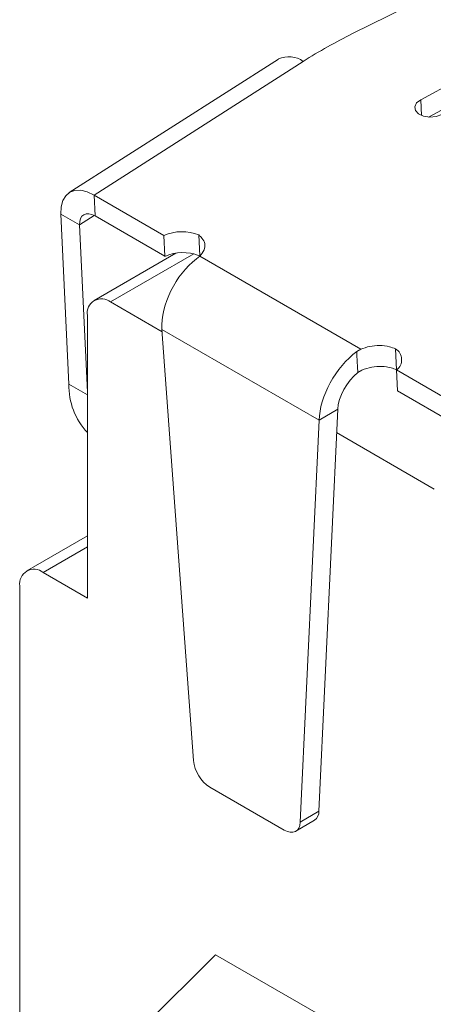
# Model space of a CAD drawing. Header units: millimetres. Extents: x 2171 to 2591, y 1134 to 1431.
# Tile 13 of 18: x 2480 to 2493, y 1263 to 1293. Entities that reach past the tile are written whole.
import ezdxf

# ---------------------------------------------------------------- set-up
doc = ezdxf.new("R2010")
doc.units = ezdxf.units.MM
doc.layers.add('main', color=5, linetype='Continuous', lineweight=50)

msp = doc.modelspace()

# ---------------------------------------------------------------- linework, layer by layer
at = {"layer": 'main', "lineweight": 20}
for p, q in [((2511.222, 1303.075), (2490.386, 1292.779)), ((2500.929, 1295.32), (2492.455, 1290.774)), ((2492.689, 1290.249), (2500.959, 1294.685)), ((2488.135, 1292.01), (2481.78, 1287.957)), ((2488.887, 1291.937), (2482.531, 1287.883)), ((2492.477, 1290.298), (2492.455, 1290.774)), ((2482.531, 1287.883), (2484.653, 1286.659)), ((2482.561, 1287.248), (2482.531, 1287.883)), ((2482.092, 1286.978), (2481.526, 1287.305)), ((2481.526, 1287.305), (2481.767, 1282.143)), ((2482.092, 1286.978), (2482.536, 1287.262)), ((2482.561, 1287.248), (2484.682, 1286.024)), ((2482.092, 1286.978), (2482.329, 1281.9)), ((2484.682, 1286.024), (2484.653, 1286.659)), ((2485.741, 1286.037), (2485.711, 1286.672)), ((2485.012, 1286.118), (2482.536, 1284.689)), ((2485.561, 1286.097), (2483.036, 1284.639)), ((2485.742, 1286.03), (2485.64, 1285.946)), ((2485.742, 1286.03), (2490.634, 1283.206)), ((2484.6, 1283.736), (2483.036, 1284.639)), ((2482.329, 1284.231), (2482.329, 1275.657)), ((2489.369, 1281.05), (2484.595, 1283.806)), ((2485.552, 1270.732), (2484.595, 1283.806)), ((2491.722, 1282.584), (2491.693, 1283.219)), ((2490.511, 1283.134), (2490.634, 1283.206)), ((2490.663, 1282.571), (2490.545, 1282.499)), ((2491.724, 1282.577), (2493.845, 1281.352)), ((2491.753, 1281.941), (2491.724, 1282.577)), ((2482.329, 1281.819), (2481.767, 1282.143)), ((2491.753, 1281.941), (2493.875, 1280.717)), ((2489.363, 1269.196), (2489.935, 1281.388)), ((2489.935, 1281.388), (2489.369, 1281.05)), ((2488.798, 1268.858), (2489.369, 1281.05)), ((2492.864, 1278.965), (2489.901, 1280.676)), ((2482.329, 1277.547), (2480.485, 1276.482)), ((2482.329, 1277.208), (2480.985, 1276.433)), ((2482.329, 1275.657), (2480.985, 1276.433)), ((2480.278, 1276.025), (2480.278, 1259.694)), ((2488.312, 1268.616), (2486.054, 1269.919)), ((2489.363, 1269.196), (2488.798, 1268.858)), ((2488.662, 1268.581), (2489.228, 1268.919)), ((2486.218, 1264.838), (2482.329, 1260.96)), ((2489.682, 1262.838), (2486.218, 1264.838))]:
    msp.add_line(p, q, dxfattribs=at)
at = {"layer": 'main', "lineweight": 20, "flags": 128}
for points in [[(2492.455, 1290.774), (2492.332, 1290.678), (2492.277, 1290.563), (2492.298, 1290.446), (2492.391, 1290.344), (2492.543, 1290.275), (2492.73, 1290.247), (2492.924, 1290.265), (2493.095, 1290.327)], [(2482.531, 1287.883), (2482.325, 1287.98), (2482.13, 1288.027), (2481.951, 1288.023), (2481.798, 1287.967), (2481.674, 1287.863), (2481.586, 1287.714), (2481.536, 1287.525), (2481.526, 1287.305)], [(2482.561, 1287.248), (2482.465, 1287.293), (2482.373, 1287.315), (2482.29, 1287.313), (2482.219, 1287.287), (2482.161, 1287.239), (2482.12, 1287.169), (2482.096, 1287.081), (2482.092, 1286.978)], [(2488.798, 1268.858), (2488.784, 1268.762), (2488.754, 1268.681), (2488.708, 1268.617), (2488.647, 1268.573), (2488.575, 1268.551), (2488.493, 1268.55), (2488.404, 1268.572), (2488.312, 1268.616)]]:
    msp.add_lwpolyline(points, dxfattribs=at)
at = {"layer": 'main', "lineweight": 20}
for centre, radius, start, end in [((2497.378, 1278.577), 15.83, 116.211, 122.4406), ((2488.449, 1291.337), 0.743, 53.8622, 114.948), ((2485.198, 1285.396), 1.375, 68.0875, 113.3674), ((2485.228, 1284.757), 1.379, 68.8549, 113.3318), ((2482.76, 1284.301), 0.437, 50.7965, 189.2141), ((2491.486, 1282.887), 0.391, 307.4178, 58.0382), ((2483.862, 1282.107), 2.096, 179.0148, 222.9625), ((2480.709, 1276.094), 0.437, 50.7969, 189.214), ((2486.649, 1270.848), 1.103, 186.0587, 237.3471), ((2489.042, 1269.182), 0.322, 305.3397, 2.5284)]:
    msp.add_arc(centre, radius, start, end, dxfattribs=at)
for centre, major_axis, ratio, start_param, end_param in [((2485.868, 1284.566), (0.847, 1.589), 0.599517, 0.90648, 2.353149), ((2490.642, 1281.811), (0.949, 1.53), 0.554419, 0.94436, 2.391028), ((2490.642, 1281.811), (0.547, 0.838), 0.535577, 1.020892, 2.403066)]:
    msp.add_ellipse(centre, major_axis=major_axis, ratio=ratio, start_param=start_param, end_param=end_param, dxfattribs=at)
for points, knots in [([(2485.711, 1286.672), (2485.747, 1286.642), (2485.839, 1286.562), (2485.909, 1286.406), (2485.897, 1286.21), (2485.796, 1286.092), (2485.742, 1286.03)], [0, 0, 0, 0, 0.167077, 0.434946, 0.702816, 1, 1, 1, 1]), ([(2490.634, 1283.206), (2490.723, 1283.238), (2490.901, 1283.303), (2491.21, 1283.327), (2491.485, 1283.297), (2491.631, 1283.242), (2491.693, 1283.219)], [0, 0, 0, 0, 0.267795, 0.53559, 0.803386, 1, 1, 1, 1]), ([(2490.545, 1282.499), (2490.545, 1282.499), (2490.542, 1282.545), (2490.536, 1282.653), (2490.527, 1282.82), (2490.518, 1282.986), (2490.513, 1283.089), (2490.511, 1283.134)], [0, 0, 0, 0, 0.000074, 0.219891, 0.511796, 0.790974, 1, 1, 1, 1]), ([(2491.722, 1282.584), (2491.67, 1282.604), (2491.534, 1282.656), (2491.273, 1282.691), (2490.952, 1282.674), (2490.763, 1282.606), (2490.663, 1282.571)], [0, 0, 0, 0, 0.1673499, 0.4351324, 0.7029142, 1, 1, 1, 1])]:
    msp.add_open_spline(points, degree=3, knots=knots, dxfattribs=at)

doc.saveas('drawing.dxf')
